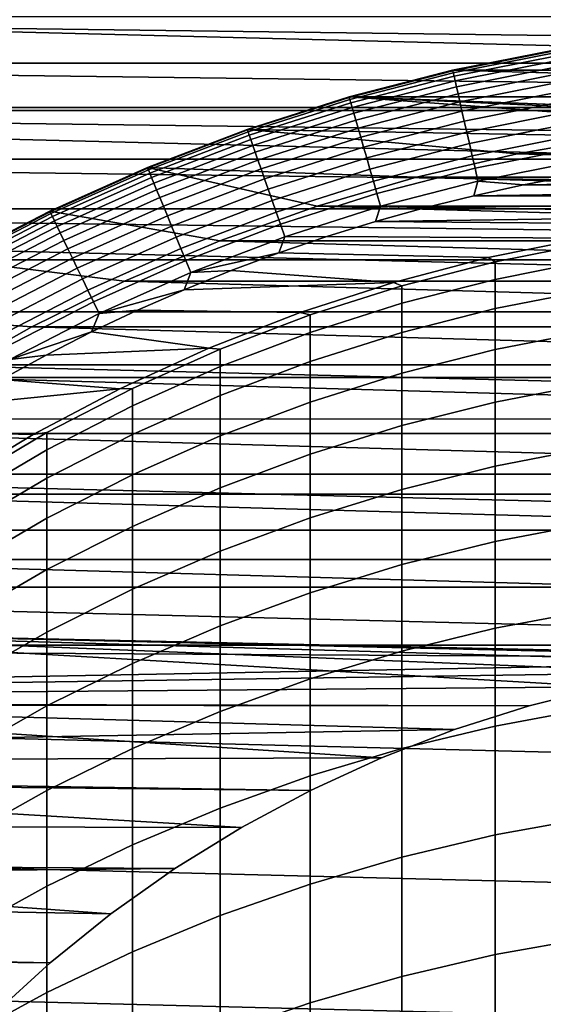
# Model space of a CAD drawing. Header units: metres. Extents: x -22 to 95, y -240 to 22.
# Tile 68 of 180: x -6.74 to -2.62, y 7.27 to 15.02. Entities that reach past the tile are written whole.
import ezdxf

# ---------------------------------------------------------------- set-up
doc = ezdxf.new("R2010")
doc.units = ezdxf.units.M
doc.layers.add('solid_10_151_013_XXX', color=7, linetype='CONTINUOUS')

msp = doc.modelspace()

# ---------------------------------------------------------------- linework, layer by layer
at = {"layer": 'solid_10_151_013_XXX'}
for points in [[(-16.692745, 14.330121), (-15.945707, 15.156978), (16.692745, 14.330121)], [(-15.945707, 15.156978), (15.945707, 15.156978), (16.692745, 14.330121)], [(14.308435, 14.680551, 135), (13.92575, 15.044049, 135), (-13.925947, 15.043866, 135)], [(14.308435, 14.680551, 135), (-13.925947, 15.043866, 135), (-14.308629, 14.680363, 135)], [(-3.337813, 14.623919, 136.199997), (-2.512593, 14.788065, 136.199997), (-2.512768, 14.788033, 135.199997), (-3.337786, 14.623925, 135.199997)], [(-3.336627, 14.618715, 136.303177), (-2.511699, 14.782804, 136.303177), (-2.512593, 14.788065, 136.199997), (-3.337813, 14.623919, 136.199997)], [(3.337786, 14.623925, 135.199997), (-3.337786, 14.623925, 135.199997), (-2.512768, 14.788033, 135.199997)], [(-3.333009, 14.602868, 136.406677), (-2.508976, 14.766778, 136.406677), (-2.511699, 14.782804, 136.303177), (-3.336627, 14.618715, 136.303177)], [(-3.327002, 14.576549, 136.507919), (-2.504455, 14.740164, 136.507919), (-2.508976, 14.766778, 136.406677), (-3.333009, 14.602868, 136.406677)], [(-3.318671, 14.540047, 136.605774), (-2.498183, 14.703252, 136.605774), (-2.504455, 14.740164, 136.507919), (-3.327002, 14.576549, 136.507919)], [(14.681778, 14.307177, 135), (-14.308629, 14.680363, 135), (-14.681967, 14.306983, 135)], [(14.681778, 14.307177, 135), (14.308435, 14.680551, 135), (-14.308629, 14.680363, 135)], [(-3.308107, 14.493762, 136.699188), (-2.490231, 14.656447, 136.699188), (-2.498183, 14.703252, 136.605774), (-3.318671, 14.540047, 136.605774)], [(-3.295426, 14.438204, 136.787109), (-2.480685, 14.600266, 136.787109), (-2.490231, 14.656447, 136.699188), (-3.308107, 14.493762, 136.699188)], [(-4.152532, 14.41376, 136.199997), (-3.337813, 14.623919, 136.199997), (-3.337786, 14.623925, 135.199997), (-4.152499, 14.413769, 135.199997)], [(-4.151055, 14.408631, 136.303177), (-3.336627, 14.618715, 136.303177), (-3.337813, 14.623919, 136.199997), (-4.152532, 14.41376, 136.199997)], [(4.152499, 14.413769, 135.199997), (-4.152499, 14.413769, 135.199997), (-3.337786, 14.623925, 135.199997)], [(-4.146555, 14.393012, 136.406677), (-3.333009, 14.602868, 136.406677), (-3.336627, 14.618715, 136.303177), (-4.151055, 14.408631, 136.303177)], [(-4.139082, 14.36707, 136.507919), (-3.327002, 14.576549, 136.507919), (-3.333009, 14.602868, 136.406677), (-4.146555, 14.393012, 136.406677)], [(4.152499, 14.413769, 135.199997), (-3.337786, 14.623925, 135.199997), (3.337786, 14.623925, 135.199997)], [(-3.280767, 14.373981, 136.868591), (-2.469651, 14.535322, 136.868591), (-2.480685, 14.600266, 136.787109), (-3.295426, 14.438204, 136.787109)], [(-4.128717, 14.331093, 136.605774), (-3.318671, 14.540047, 136.605774), (-3.327002, 14.576549, 136.507919), (-4.139082, 14.36707, 136.507919)], [(-4.115574, 14.285474, 136.699188), (-3.308107, 14.493762, 136.699188), (-3.318671, 14.540047, 136.605774), (-4.128717, 14.331093, 136.605774)], [(-3.264292, 14.3018, 136.942719), (-2.457249, 14.462331, 136.942719), (-2.469651, 14.535322, 136.868591), (-3.280767, 14.373981, 136.868591)], [(-4.099798, 14.230714, 136.787109), (-3.295426, 14.438204, 136.787109), (-3.308107, 14.493762, 136.699188), (-4.115574, 14.285474, 136.699188)], [(-4.081562, 14.167415, 136.868591), (-3.280767, 14.373981, 136.868591), (-3.295426, 14.438204, 136.787109), (-4.099798, 14.230714, 136.787109)], [(-3.246182, 14.222452, 137.008713), (-2.443616, 14.382092, 137.008713), (-2.457249, 14.462331, 136.942719), (-3.264292, 14.3018, 136.942719)], [(-4.954185, 14.15825, 136.199997), (-4.152532, 14.41376, 136.199997), (-4.152499, 14.413769, 135.199997), (-4.954398, 14.158171, 135.199997)], [(-2.027996, 14.104954, 135.199997), (-4.954398, 14.158171, 135.199997), (-4.152499, 14.413769, 135.199997), (-1.219336, 14.197737, 135.199997)], [(-4.952423, 14.153213, 136.303177), (-4.151055, 14.408631, 136.303177), (-4.152532, 14.41376, 136.199997), (-4.954185, 14.15825, 136.199997)], [(-4.947054, 14.13787, 136.406677), (-4.146555, 14.393012, 136.406677), (-4.151055, 14.408631, 136.303177), (-4.952423, 14.153213, 136.303177)], [(-4.938138, 14.112389, 136.507919), (-4.139082, 14.36707, 136.507919), (-4.146555, 14.393012, 136.406677), (-4.947054, 14.13787, 136.406677)], [(-4.925772, 14.077048, 136.605774), (-4.128717, 14.331093, 136.605774), (-4.139082, 14.36707, 136.507919), (-4.938138, 14.112389, 136.507919)], [(0.407098, 14.244184, 135.199997), (-4.152499, 14.413769, 135.199997), (4.152499, 14.413769, 135.199997), (4.954398, 14.158171, 135.199997)], [(-0.407098, 14.244184, 135.199997), (-1.219336, 14.197737, 135.199997), (-4.152499, 14.413769, 135.199997)], [(0.407098, 14.244184, 135.199997), (-0.407098, 14.244184, 135.199997), (-4.152499, 14.413769, 135.199997)], [(-4.061066, 14.096271, 136.942719), (-3.264292, 14.3018, 136.942719), (-3.280767, 14.373981, 136.868591), (-4.081562, 14.167415, 136.868591)], [(-3.226634, 14.136808, 137.065811), (-2.428901, 14.295487, 137.065811), (-2.443616, 14.382092, 137.008713), (-3.246182, 14.222452, 137.008713)], [(-16.692745, 14.330121), (17.396868, 13.466588), (18.056828, 12.567835), (-17.396868, 13.466588)], [(-16.692745, 14.330121), (16.692745, 14.330121), (17.396868, 13.466588)], [(15.045244, 13.924459, 135), (-14.681967, 14.306983, 135), (-15.045427, 13.924261, 135)], [(15.045244, 13.924459, 135), (14.681778, 14.307177, 135), (-14.681967, 14.306983, 135)], [(-4.910092, 14.032238, 136.699188), (-4.115574, 14.285474, 136.699188), (-4.128717, 14.331093, 136.605774), (-4.925772, 14.077048, 136.605774)], [(-4.891271, 13.978449, 136.787109), (-4.099798, 14.230714, 136.787109), (-4.115574, 14.285474, 136.699188), (-4.910092, 14.032238, 136.699188)], [(-4.038534, 14.018063, 137.008713), (-3.246182, 14.222452, 137.008713), (-3.264292, 14.3018, 136.942719), (-4.061066, 14.096271, 136.942719)], [(-3.205864, 14.04581, 137.113419), (-2.413266, 14.203467, 137.113419), (-2.428901, 14.295487, 137.065811), (-3.226634, 14.136808, 137.065811)], [(-4.869514, 13.916271, 136.868591), (-4.081562, 14.167415, 136.868591), (-4.099798, 14.230714, 136.787109), (-4.891271, 13.978449, 136.787109)], [(-4.014215, 13.93365, 137.065811), (-3.226634, 14.136808, 137.065811), (-3.246182, 14.222452, 137.008713), (-4.038534, 14.018063, 137.008713)], [(-3.1841, 13.950455, 137.150986), (-2.396883, 14.107041, 137.150986), (-2.413266, 14.203467, 137.113419), (-3.205864, 14.04581, 137.113419)], [(-5.740251, 13.858193, 136.199997), (-4.954185, 14.15825, 136.199997), (-4.954398, 14.158171, 135.199997), (-5.740169, 13.858231, 135.199997)], [(-5.738209, 13.853263, 136.303177), (-4.952423, 14.153213, 136.303177), (-4.954185, 14.15825, 136.199997), (-5.740251, 13.858193, 136.199997)], [(-3.622507, 13.781872, 135.199997), (-5.740169, 13.858231, 135.199997), (-4.954398, 14.158171, 135.199997), (-2.830108, 13.966135, 135.199997)], [(-5.731988, 13.838244, 136.406677), (-4.947054, 14.13787, 136.406677), (-4.952423, 14.153213, 136.303177), (-5.738209, 13.853263, 136.303177)], [(-5.721658, 13.813303, 136.507919), (-4.938138, 14.112389, 136.507919), (-4.947054, 14.13787, 136.406677), (-5.731988, 13.838244, 136.406677)], [(-2.027996, 14.104954, 135.199997), (-2.830108, 13.966135, 135.199997), (-4.954398, 14.158171, 135.199997)], [(-4.845061, 13.846389, 136.942719), (-4.061066, 14.096271, 136.942719), (-4.081562, 14.167415, 136.868591), (-4.869514, 13.916271, 136.868591)], [(-3.988376, 13.843959, 137.113419), (-3.205864, 14.04581, 137.113419), (-3.226634, 14.136808, 137.065811), (-4.014215, 13.93365, 137.065811)], [(-5.70733, 13.778712, 136.605774), (-4.925772, 14.077048, 136.605774), (-4.938138, 14.112389, 136.507919), (-5.721658, 13.813303, 136.507919)], [(-5.689162, 13.734852, 136.699188), (-4.910092, 14.032238, 136.699188), (-4.925772, 14.077048, 136.605774), (-5.70733, 13.778712, 136.605774)], [(-4.81818, 13.769567, 137.008713), (-4.038534, 14.018063, 137.008713), (-4.061066, 14.096271, 136.942719), (-4.845061, 13.846389, 136.942719)], [(-3.961299, 13.749973, 137.150986), (-3.1841, 13.950455, 137.150986), (-3.205864, 14.04581, 137.113419), (-3.988376, 13.843959, 137.113419)], [(-3.161581, 13.851789, 137.178131), (-2.379931, 14.007269, 137.178131), (-2.396883, 14.107041, 137.150986), (-3.1841, 13.950455, 137.150986)], [(-2.027996, 14.104954, 136), (-2.830108, 13.966135, 136), (-2.830108, 13.966135, 135.199997), (-2.027996, 14.104954, 135.199997)], [(-2.830108, 13.966135, 136), (-2.027996, 14.104954, 136), (2.830108, 13.966135, 136)], [(-5.667354, 13.682202, 136.787109), (-4.891271, 13.978449, 136.787109), (-4.910092, 14.032238, 136.699188), (-5.689162, 13.734852, 136.699188)], [(-5.642145, 13.621343, 136.868591), (-4.869514, 13.916271, 136.868591), (-4.891271, 13.978449, 136.787109), (-5.667354, 13.682202, 136.787109)], [(-4.789166, 13.68665, 137.065811), (-4.014215, 13.93365, 137.065811), (-4.038534, 14.018063, 137.008713), (-4.81818, 13.769567, 137.008713)], [(-2.830108, 13.966135, 136), (-3.622507, 13.781872, 136), (-3.622507, 13.781872, 135.199997), (-2.830108, 13.966135, 135.199997)], [(-3.622507, 13.781872, 136), (-2.830108, 13.966135, 136), (3.622507, 13.781872, 136)], [(-3.138553, 13.750898, 137.194519), (-2.362596, 13.905246, 137.194519), (-2.379931, 14.007269, 137.178131), (-3.161581, 13.851789, 137.178131)], [(-2.830108, 13.966135, 136), (2.830108, 13.966135, 136), (3.622507, 13.781872, 136)], [(15.398867, 13.532361, 135), (-15.045427, 13.924261, 135), (-15.399045, 13.532158, 135)], [(15.398867, 13.532361, 135), (15.045244, 13.924459, 135), (-15.045427, 13.924261, 135)], [(-5.613812, 13.55294, 136.942719), (-4.845061, 13.846389, 136.942719), (-4.869514, 13.916271, 136.868591), (-5.642145, 13.621343, 136.868591)], [(-4.758338, 13.59855, 137.113419), (-3.988376, 13.843959, 137.113419), (-4.014215, 13.93365, 137.065811), (-4.789166, 13.68665, 137.065811)], [(-3.933283, 13.652727, 137.178131), (-3.161581, 13.851789, 137.178131), (-3.1841, 13.950455, 137.150986), (-3.961299, 13.749973, 137.150986)], [(-2.362596, 13.905246, 137.194519), (-3.138553, 13.750898, 137.194519), (-2.781391, 13.720927, 137.199997), (-2.388221, 13.794792, 137.199997)], [(-6.508255, 13.514534, 136.199997), (-5.740251, 13.858193, 136.199997), (-5.740169, 13.858231, 135.199997), (-6.50832, 13.514494, 135.199997)], [(-5.169993, 13.27907, 135.199997), (-6.50832, 13.514494, 135.199997), (-5.740169, 13.858231, 135.199997), (-4.403647, 13.552499, 135.199997)], [(-6.50594, 13.509725, 136.303177), (-5.738209, 13.853263, 136.303177), (-5.740251, 13.858193, 136.199997), (-6.508255, 13.514534, 136.199997)], [(-6.498888, 13.495079, 136.406677), (-5.731988, 13.838244, 136.406677), (-5.738209, 13.853263, 136.303177), (-6.50594, 13.509725, 136.303177)], [(-6.487175, 13.470757, 136.507919), (-5.721658, 13.813303, 136.507919), (-5.731988, 13.838244, 136.406677), (-6.498888, 13.495079, 136.406677)], [(-6.47093, 13.437023, 136.605774), (-5.70733, 13.778712, 136.605774), (-5.721658, 13.813303, 136.507919), (-6.487175, 13.470757, 136.507919)], [(-3.622507, 13.781872, 135.199997), (-4.403647, 13.552499, 135.199997), (-5.740169, 13.858231, 135.199997)], [(-5.582666, 13.477748, 137.008713), (-4.81818, 13.769567, 137.008713), (-4.845061, 13.846389, 136.942719), (-5.613812, 13.55294, 136.942719)], [(-4.726035, 13.50623, 137.150986), (-3.961299, 13.749973, 137.150986), (-3.988376, 13.843959, 137.113419), (-4.758338, 13.59855, 137.113419)], [(-3.904634, 13.553286, 137.194519), (-3.138553, 13.750898, 137.194519), (-3.161581, 13.851789, 137.178131), (-3.933283, 13.652727, 137.178131)], [(-6.450331, 13.39425, 136.699188), (-5.689162, 13.734852, 136.699188), (-5.70733, 13.778712, 136.605774), (-6.47093, 13.437023, 136.605774)], [(-6.425605, 13.342907, 136.787109), (-5.667354, 13.682202, 136.787109), (-5.689162, 13.734852, 136.699188), (-6.450331, 13.39425, 136.699188)], [(-5.549048, 13.396588, 137.065811), (-4.789166, 13.68665, 137.065811), (-4.81818, 13.769567, 137.008713), (-5.582666, 13.477748, 137.008713)], [(-4.69261, 13.410707, 137.178131), (-3.933283, 13.652727, 137.178131), (-3.961299, 13.749973, 137.150986), (-4.726035, 13.50623, 137.150986)], [(-3.622507, 13.781872, 136), (-4.403647, 13.552499, 136), (-4.403647, 13.552499, 135.199997), (-3.622507, 13.781872, 135.199997)], [(-4.403647, 13.552499, 136), (-3.622507, 13.781872, 136), (4.403647, 13.552499, 136)], [(-3.138553, 13.750898, 137.194519), (-3.904634, 13.553286, 137.194519), (-3.560475, 13.539682, 137.199997), (-3.172154, 13.635884, 137.199997)], [(-3.622507, 13.781872, 136), (3.622507, 13.781872, 136), (4.403647, 13.552499, 136)], [(-3.138553, 13.750898, 137.194519), (-3.172154, 13.635884, 137.199997), (-2.781391, 13.720927, 137.199997)], [(2.388215, 13.794793, 137.199997), (-2.388221, 13.794792, 137.199997), (-2.781391, 13.720927, 137.199997)], [(2.781386, 13.720928, 137.199997), (2.388215, 13.794793, 137.199997), (-2.781391, 13.720927, 137.199997)], [(-6.397024, 13.283556, 136.868591), (-5.642145, 13.621343, 136.868591), (-5.667354, 13.682202, 136.787109), (-6.425605, 13.342907, 136.787109)], [(-5.513329, 13.310354, 137.113419), (-4.758338, 13.59855, 137.113419), (-4.789166, 13.68665, 137.065811), (-5.549048, 13.396588, 137.065811)], [(-4.658431, 13.313029, 137.194519), (-3.904634, 13.553286, 137.194519), (-3.933283, 13.652727, 137.178131), (-4.69261, 13.410707, 137.178131)], [(2.781386, 13.720928, 137.199997), (-2.781391, 13.720927, 137.199997), (-3.172154, 13.635884, 137.199997)], [(3.172149, 13.635885, 137.199997), (2.781386, 13.720928, 137.199997), (-3.172154, 13.635884, 137.199997)], [(-6.3649, 13.21685, 136.942719), (-5.613812, 13.55294, 136.942719), (-5.642145, 13.621343, 136.868591), (-6.397024, 13.283556, 136.868591)], [(-5.4759, 13.219992, 137.150986), (-4.726035, 13.50623, 137.150986), (-4.758338, 13.59855, 137.113419), (-5.513329, 13.310354, 137.113419)], [(3.172149, 13.635885, 137.199997), (-3.172154, 13.635884, 137.199997), (-3.560475, 13.539682, 137.199997)], [(0, 13.5, 137.199997), (3.560469, 13.539683, 137.199997), (3.172149, 13.635885, 137.199997), (-3.560475, 13.539682, 137.199997)], [(15.742154, 13.131433, 135), (-15.399045, 13.532158, 135), (-15.742327, 13.131226, 135)], [(15.742154, 13.131433, 135), (15.398867, 13.532361, 135), (-15.399045, 13.532158, 135)], [(-7.255782, 13.128352, 136.199997), (-6.508255, 13.514534, 136.199997), (-6.50832, 13.514494, 135.199997), (-7.25586, 13.128307, 135.199997)], [(-5.91964, 12.962264, 135.199997), (-7.25586, 13.128307, 135.199997), (-6.50832, 13.514494, 135.199997), (-5.169993, 13.27907, 135.199997)], [(-7.253202, 13.12368, 136.303177), (-6.50594, 13.509725, 136.303177), (-6.508255, 13.514534, 136.199997), (-7.255782, 13.128352, 136.199997)], [(-7.245339, 13.109453, 136.406677), (-6.498888, 13.495079, 136.406677), (-6.50594, 13.509725, 136.303177), (-7.253202, 13.12368, 136.303177)], [(-7.23228, 13.085826, 136.507919), (-6.487175, 13.470757, 136.507919), (-6.498888, 13.495079, 136.406677), (-7.245339, 13.109453, 136.406677)], [(-6.329587, 13.143522, 137.008713), (-5.582666, 13.477748, 137.008713), (-5.613812, 13.55294, 136.942719), (-6.3649, 13.21685, 136.942719)], [(-5.437171, 13.126493, 137.178131), (-4.69261, 13.410707, 137.178131), (-4.726035, 13.50623, 137.150986), (-5.4759, 13.219992, 137.150986)], [(-4.403647, 13.552499, 136), (-5.169993, 13.27907, 136), (-5.169993, 13.27907, 135.199997), (-4.403647, 13.552499, 135.199997)], [(-5.169993, 13.27907, 136), (-4.403647, 13.552499, 136), (5.169993, 13.27907, 136)], [(-3.904634, 13.553286, 137.194519), (-4.658431, 13.313029, 137.194519), (-4.327934, 13.314239, 137.199997), (-3.945734, 13.432465, 137.199997)], [(-4.403647, 13.552499, 136), (4.403647, 13.552499, 136), (5.169993, 13.27907, 136)], [(-3.904634, 13.553286, 137.194519), (-3.945734, 13.432465, 137.199997), (-3.560475, 13.539682, 137.199997)], [(-0.770674, 13.477983, 137.199997), (0, 13.5, 137.199997), (-3.560475, 13.539682, 137.199997), (-3.945734, 13.432465, 137.199997)], [(-17.396868, 13.466588), (18.056828, 12.567835), (18.670359, 11.636906), (-18.056828, 12.567835)], [(-7.21417, 13.053057, 136.605774), (-6.47093, 13.437023, 136.605774), (-6.487175, 13.470757, 136.507919), (-7.23228, 13.085826, 136.507919)], [(-7.191205, 13.011506, 136.699188), (-6.450331, 13.39425, 136.699188), (-6.47093, 13.437023, 136.605774), (-7.21417, 13.053057, 136.605774)], [(-6.291471, 13.064375, 137.065811), (-5.549048, 13.396588, 137.065811), (-5.582666, 13.477748, 137.008713), (-6.329587, 13.143522, 137.008713)], [(-2.302048, 13.302276, 137.199997), (-1.538864, 13.412004, 137.199997), (-3.945734, 13.432465, 137.199997), (-4.327934, 13.314239, 137.199997)], [(-1.538864, 13.412004, 137.199997), (-0.770674, 13.477983, 137.199997), (-3.945734, 13.432465, 137.199997)], [(-7.163639, 12.961629, 136.787109), (-6.425605, 13.342907, 136.787109), (-6.450331, 13.39425, 136.699188), (-7.191205, 13.011506, 136.699188)], [(-7.131775, 12.903975, 136.868591), (-6.397024, 13.283556, 136.868591), (-6.425605, 13.342907, 136.787109), (-7.163639, 12.961629, 136.787109)], [(-6.250973, 12.98028, 137.113419), (-5.513329, 13.310354, 137.113419), (-5.549048, 13.396588, 137.065811), (-6.291471, 13.064375, 137.065811)], [(-5.397569, 13.030885, 137.194519), (-4.658431, 13.313029, 137.194519), (-4.69261, 13.410707, 137.178131), (-5.437171, 13.126493, 137.178131)], [(-7.095961, 12.839175, 136.942719), (-6.3649, 13.21685, 136.942719), (-6.397024, 13.283556, 136.868591), (-7.131775, 12.903975, 136.868591)], [(-6.208536, 12.892159, 137.150986), (-5.4759, 13.219992, 137.150986), (-5.513329, 13.310354, 137.113419), (-6.250973, 12.98028, 137.113419)], [(-5.169993, 13.27907, 136), (-5.91964, 12.962264, 136), (-5.91964, 12.962264, 135.199997), (-5.169993, 13.27907, 135.199997)], [(-5.91964, 12.962264, 136), (-5.169993, 13.27907, 136), (5.91964, 12.962264, 136)], [(-5.397569, 13.030885, 137.194519), (-4.706435, 13.185196, 137.199997), (-4.658431, 13.313029, 137.194519)], [(-5.169993, 13.27907, 136), (5.169993, 13.27907, 136), (5.91964, 12.962264, 136)], [(-3.057724, 13.149156, 137.199997), (-2.302048, 13.302276, 137.199997), (-4.327934, 13.314239, 137.199997), (-4.706435, 13.185196, 137.199997)], [(-4.658431, 13.313029, 137.194519), (-4.706435, 13.185196, 137.199997), (-4.327934, 13.314239, 137.199997)], [(-3.057706, 13.149161, 242.199997), (-2.30205, 13.302277, 242.199997), (-2.302048, 13.302276, 137.199997), (-3.057724, 13.149156, 137.199997)], [(-2.261334, 13.263015, 244.521805), (-2.30205, 13.302277, 242.199997), (-3.057706, 13.149161, 242.199997), (-3.004033, 13.1154, 244.515915)], [(-3.004033, 12.976908, 246.830475), (-2.261334, 13.124171, 246.842239), (-2.261334, 13.263015, 244.521805), (-3.004033, 13.1154, 244.515915)], [(-7.056592, 12.767942, 137.008713), (-6.329587, 13.143522, 137.008713), (-6.3649, 13.21685, 136.942719), (-7.095961, 12.839175, 136.942719)], [(-6.164626, 12.800979, 137.178131), (-5.437171, 13.126493, 137.178131), (-5.4759, 13.219992, 137.150986), (-6.208536, 12.892159, 137.150986)], [(-5.397569, 13.030885, 137.194519), (-5.081264, 13.045333, 137.199997), (-4.706435, 13.185196, 137.199997)], [(-3.803413, 12.953148, 137.199997), (-3.057724, 13.149156, 137.199997), (-4.706435, 13.185196, 137.199997), (-5.081264, 13.045333, 137.199997)], [(15.742154, 13.131433, 135), (-15.742327, 13.131226, 135), (-16.075281, 12.721446, 135), (16.075113, 12.721658, 135)], [(-6.650169, 12.603078, 135.199997), (-7.980422, 12.700899, 135.199997), (-7.25586, 13.128307, 135.199997), (-5.91964, 12.962264, 135.199997)], [(-7.014099, 12.691057, 137.065811), (-6.291471, 13.064375, 137.065811), (-6.329587, 13.143522, 137.008713), (-7.056592, 12.767942, 137.008713)], [(-6.119726, 12.707741, 137.194519), (-5.397569, 13.030885, 137.194519), (-5.437171, 13.126493, 137.178131), (-6.164626, 12.800979, 137.178131)], [(-3.80339, 12.953156, 242.199997), (-3.057706, 13.149161, 242.199997), (-3.057724, 13.149156, 137.199997), (-3.803413, 12.953148, 137.199997)], [(-3.004033, 13.1154, 244.515915), (-3.057706, 13.149161, 242.199997), (-3.80339, 12.953156, 242.199997), (-3.737279, 12.926407, 244.508392)], [(-3.737279, 12.788365, 246.815414), (-3.004033, 12.976908, 246.830475), (-3.004033, 13.1154, 244.515915), (-3.737279, 12.926407, 244.508392)], [(-3.004033, 12.746271, 249.13768), (-2.261334, 12.892949, 249.155304), (-2.261334, 13.124171, 246.842239), (-3.004033, 12.976908, 246.830475)], [(-6.968949, 12.609365, 137.113419), (-6.250973, 12.98028, 137.113419), (-6.291471, 13.064375, 137.065811), (-7.014099, 12.691057, 137.065811)], [(-6.119726, 12.707741, 137.194519), (-5.451775, 12.894886, 137.199997), (-5.397569, 13.030885, 137.194519)], [(-3.803413, 12.953148, 137.199997), (-5.081264, 13.045333, 137.199997), (-5.451775, 12.894886, 137.199997)], [(-5.397569, 13.030885, 137.194519), (-5.451775, 12.894886, 137.199997), (-5.081264, 13.045333, 137.199997)], [(-6.921638, 12.523761, 137.150986), (-6.208536, 12.892159, 137.150986), (-6.250973, 12.98028, 137.113419), (-6.968949, 12.609365, 137.113419)], [(-5.91964, 12.962264, 136), (-6.650169, 12.603078, 136), (-6.650169, 12.603078, 135.199997), (-5.91964, 12.962264, 135.199997)], [(-6.650169, 12.603078, 136), (-5.91964, 12.962264, 136), (6.650169, 12.603078, 136)], [(-5.91964, 12.962264, 136), (5.91964, 12.962264, 136), (6.650169, 12.603078, 136)], [(-4.536671, 12.714897, 137.199997), (-3.803413, 12.953148, 137.199997), (-5.451775, 12.894886, 137.199997), (-5.818004, 12.733843, 137.199997)], [(-4.536667, 12.714899, 242.199997), (-3.80339, 12.953156, 242.199997), (-3.803413, 12.953148, 137.199997), (-4.536671, 12.714897, 137.199997)], [(-3.737279, 12.926407, 244.508392), (-3.80339, 12.953156, 242.199997), (-4.536667, 12.714899, 242.199997), (-4.458767, 12.69663, 244.499237)], [(-3.737279, 12.558479, 249.115112), (-3.004033, 12.746271, 249.13768), (-3.004033, 12.976908, 246.830475), (-3.737279, 12.788365, 246.815414)], [(-6.872685, 12.435186, 137.178131), (-6.164626, 12.800979, 137.178131), (-6.208536, 12.892159, 137.150986), (-6.921638, 12.523761, 137.150986)], [(-6.119726, 12.707741, 137.194519), (-5.818004, 12.733843, 137.199997), (-5.451775, 12.894886, 137.199997)], [(-4.458767, 12.559136, 246.797104), (-3.737279, 12.788365, 246.815414), (-3.737279, 12.926407, 244.508392), (-4.458767, 12.69663, 244.499237)], [(-3.004033, 12.423857, 251.433853), (-2.261334, 12.569715, 251.457306), (-2.261334, 12.892949, 249.155304), (-3.004033, 12.746271, 249.13768)], [(-6.822627, 12.344614, 137.194519), (-6.119726, 12.707741, 137.194519), (-6.164626, 12.800979, 137.178131), (-6.872685, 12.435186, 137.178131)], [(16.075113, 12.721658, 135), (-16.075281, 12.721446, 135), (-16.397478, 12.30336, 135), (16.397316, 12.303576, 135)], [(-5.255125, 12.435178, 137.199997), (-4.536671, 12.714897, 137.199997), (-5.818004, 12.733843, 137.199997), (-6.179321, 12.562482, 137.199997)], [(-6.119726, 12.707741, 137.194519), (-6.179321, 12.562482, 137.199997), (-5.818004, 12.733843, 137.199997)], [(-4.458767, 12.330162, 249.087677), (-3.737279, 12.558479, 249.115112), (-3.737279, 12.788365, 246.815414), (-4.458767, 12.559136, 246.797104)], [(-3.737279, 12.237112, 251.403824), (-3.004033, 12.423857, 251.433853), (-3.004033, 12.746271, 249.13768), (-3.737279, 12.558479, 249.115112)], [(-7.358618, 12.203005, 135.199997), (-8.680174, 12.233327, 135.199997), (-7.980422, 12.700899, 135.199997), (-6.650169, 12.603078, 135.199997)], [(-6.822627, 12.344614, 137.194519), (-6.179321, 12.562482, 137.199997), (-6.119726, 12.707741, 137.194519)], [(-5.255147, 12.435169, 242.199997), (-4.536667, 12.714899, 242.199997), (-4.536671, 12.714897, 137.199997), (-5.255125, 12.435178, 137.199997)], [(-4.458767, 12.69663, 244.499237), (-4.536667, 12.714899, 242.199997), (-5.255147, 12.435169, 242.199997), (-5.166226, 12.426793, 244.48848)], [(-5.166226, 12.289943, 246.775604), (-4.458767, 12.559136, 246.797104), (-4.458767, 12.69663, 244.499237), (-5.166226, 12.426793, 244.48848)], [(-18.056828, 12.567835), (18.670359, 11.636906), (19.235554, 10.676782), (-18.670359, 11.636906)], [(-6.650169, 12.603078, 136), (-7.358618, 12.203005, 136), (-7.358618, 12.203005, 135.199997), (-6.650169, 12.603078, 135.199997)], [(-7.358618, 12.203005, 136), (-6.650169, 12.603078, 136), (7.358618, 12.203005, 136)], [(-6.822627, 12.344614, 137.194519), (-6.535751, 12.380786, 137.199997), (-6.179321, 12.562482, 137.199997)], [(-6.650169, 12.603078, 136), (6.650169, 12.603078, 136), (7.358618, 12.203005, 136)], [(-5.255125, 12.435178, 137.199997), (-6.179321, 12.562482, 137.199997), (-6.535751, 12.380786, 137.199997)], [(-3.004033, 12.010176, 253.715347), (-2.261334, 12.154983, 253.744583), (-2.261334, 12.569715, 251.457306), (-3.004033, 12.423857, 251.433853)], [(-5.166226, 12.062038, 249.055466), (-4.458767, 12.330162, 249.087677), (-4.458767, 12.559136, 246.797104), (-5.166226, 12.289943, 246.775604)], [(-4.458767, 12.01007, 251.36731), (-3.737279, 12.237112, 251.403824), (-3.737279, 12.558479, 249.115112), (-4.458767, 12.330162, 249.087677)], [(-5.956465, 12.114887, 137.199997), (-5.255125, 12.435178, 137.199997), (-6.535751, 12.380786, 137.199997), (-6.886695, 12.189069, 137.199997)], [(-5.956485, 12.114879, 242.199997), (-5.255147, 12.435169, 242.199997), (-5.255125, 12.435178, 137.199997), (-5.956465, 12.114887, 137.199997)], [(-5.166226, 12.426793, 244.48848), (-5.255147, 12.435169, 242.199997), (-5.956485, 12.114879, 242.199997), (-5.85743, 12.117744, 244.476166)], [(-5.85743, 11.98163, 246.750992), (-5.166226, 12.289943, 246.775604), (-5.166226, 12.426793, 244.48848), (-5.85743, 12.117744, 244.476166)], [(-3.737279, 11.824777, 253.677887), (-3.004033, 12.010176, 253.715347), (-3.004033, 12.423857, 251.433853), (-3.737279, 12.237112, 251.403824)], [(-6.822627, 12.344614, 137.194519), (-6.886695, 12.189069, 137.199997), (-6.535751, 12.380786, 137.199997)], [(-5.166226, 11.743443, 251.324432), (-4.458767, 12.01007, 251.36731), (-4.458767, 12.330162, 249.087677), (-5.166226, 12.062038, 249.055466)], [(16.397316, 12.303576, 135), (-16.397478, 12.30336, 135), (-16.708883, 11.876998, 135), (16.708727, 11.877218, 135)], [(-5.85743, 11.754953, 249.01857), (-5.166226, 12.062038, 249.055466), (-5.166226, 12.289943, 246.775604), (-5.85743, 11.98163, 246.750992)], [(-8.043358, 11.762934, 136), (-7.358618, 12.203005, 136), (8.043358, 11.762934, 136)], [(-7.358618, 12.203005, 136), (7.358618, 12.203005, 136), (8.043358, 11.762934, 136)], [(-5.956465, 12.114887, 137.199997), (-6.886695, 12.189069, 137.199997), (-7.232159, 11.987318, 137.199997)], [(-4.458767, 11.59937, 253.63237), (-3.737279, 11.824777, 253.677887), (-3.737279, 12.237112, 251.403824), (-4.458767, 12.01007, 251.36731)], [(-6.638391, 11.755073, 137.199997), (-5.956465, 12.114887, 137.199997), (-7.232159, 11.987318, 137.199997), (-7.571589, 11.775867, 137.199997)], [(-5.85743, 12.117744, 244.476166), (-5.956485, 12.114879, 242.199997), (-6.638394, 11.755072, 242.199997), (-6.530205, 11.770457, 244.462326)], [(-6.638394, 11.755072, 242.199997), (-5.956485, 12.114879, 242.199997), (-5.956465, 12.114887, 137.199997), (-6.638391, 11.755073, 137.199997)], [(-6.530205, 11.63517, 246.723312), (-5.85743, 11.98163, 246.750992), (-5.85743, 12.117744, 244.476166), (-6.530205, 11.770457, 244.462326)], [(-3.004033, 11.505886, 255.978531), (-2.261334, 11.649413, 256.013519), (-2.261334, 12.154983, 253.744583), (-3.004033, 12.010176, 253.715347)], [(-5.85743, 11.438073, 251.27533), (-5.166226, 11.743443, 251.324432), (-5.166226, 12.062038, 249.055466), (-5.85743, 11.754953, 249.01857)], [(-6.530205, 11.409871, 248.977112), (-5.85743, 11.754953, 249.01857), (-5.85743, 11.98163, 246.750992), (-6.530205, 11.63517, 246.723312)], [(-5.166226, 11.334664, 253.578903), (-4.458767, 11.59937, 253.63237), (-4.458767, 12.01007, 251.36731), (-5.166226, 11.743443, 251.324432)], [(-3.737279, 11.322127, 255.933731), (-3.004033, 11.505886, 255.978531), (-3.004033, 12.010176, 253.715347), (-3.737279, 11.824777, 253.677887)], [(16.708727, 11.877218, 135), (-16.708883, 11.876998, 135), (-17.009142, 11.442861, 135), (17.008991, 11.443085, 135)], [(-4.458767, 11.098715, 255.879242), (-3.737279, 11.322127, 255.933731), (-3.737279, 11.824777, 253.677887), (-4.458767, 11.59937, 253.63237)], [(-8.701759, 11.284587, 136), (-8.043358, 11.762934, 136), (8.701759, 11.284587, 136)], [(-8.043358, 11.762934, 136), (8.043358, 11.762934, 136), (8.701759, 11.284587, 136)], [(-7.298664, 11.356913, 137.199997), (-6.638391, 11.755073, 137.199997), (-7.571589, 11.775867, 137.199997), (-7.904957, 11.55472, 137.199997)], [(-7.298651, 11.356923, 242.199997), (-6.638394, 11.755072, 242.199997), (-6.638391, 11.755073, 137.199997), (-7.298664, 11.356913, 137.199997)], [(-6.530205, 11.770457, 244.462326), (-6.638394, 11.755072, 242.199997), (-7.298651, 11.356923, 242.199997), (-7.182433, 11.386023, 244.447006)], [(-7.182433, 11.251652, 246.692688), (-6.530205, 11.63517, 246.723312), (-6.530205, 11.770457, 244.462326), (-7.182433, 11.386023, 244.447006)], [(-6.530205, 11.094917, 251.220154), (-5.85743, 11.438073, 251.27533), (-5.85743, 11.754953, 249.01857), (-6.530205, 11.409871, 248.977112)], [(-5.85743, 11.031493, 253.517654), (-5.166226, 11.334664, 253.578903), (-5.166226, 11.743443, 251.324432), (-5.85743, 11.438073, 251.27533)], [(-18.670359, 11.636906), (19.235554, 10.676782), (19.751564, 9.68892), (-19.235554, 10.676782)], [(-7.182433, 11.027879, 248.931229), (-6.530205, 11.409871, 248.977112), (-6.530205, 11.63517, 246.723312), (-7.182433, 11.251652, 246.692688)], [(-3.004033, 10.91179, 258.219818), (-2.261334, 11.053807, 258.260529), (-2.261334, 11.649413, 256.013519), (-3.004033, 11.505886, 255.978531)], [(-5.166226, 10.83635, 255.815277), (-4.458767, 11.098715, 255.879242), (-4.458767, 11.59937, 253.63237), (-5.166226, 11.334664, 253.578903)], [(-3.737279, 10.729963, 258.167725), (-3.004033, 10.91179, 258.219818), (-3.004033, 11.505886, 255.978531), (-3.737279, 11.322127, 255.933731)], [(17.008991, 11.443085, 135), (-17.009142, 11.442861, 135), (-17.29817, 11.001054, 135), (17.298023, 11.001282, 135)], [(-7.182433, 10.715057, 251.159073), (-6.530205, 11.094917, 251.220154), (-6.530205, 11.409871, 248.977112), (-7.182433, 11.027879, 248.931229)], [(-6.530205, 10.69081, 253.448853), (-5.85743, 11.031493, 253.517654), (-5.85743, 11.438073, 251.27533), (-6.530205, 11.094917, 251.220154)], [(-5.85743, 10.535861, 255.742004), (-5.166226, 10.83635, 255.815277), (-5.166226, 11.334664, 253.578903), (-5.85743, 11.031493, 253.517654)], [(-4.458767, 10.5089, 258.104401), (-3.737279, 10.729963, 258.167725), (-3.737279, 11.322127, 255.933731), (-4.458767, 11.098715, 255.879242)], [(-9.331698, 10.769484, 136), (-8.701759, 11.284587, 136), (9.331698, 10.769484, 136)], [(-8.701759, 11.284587, 136), (8.701759, 11.284587, 136), (9.331698, 10.769484, 136)], [(-7.182433, 10.313687, 253.372665), (-6.530205, 10.69081, 253.448853), (-6.530205, 11.094917, 251.220154), (-7.182433, 10.715057, 251.159073)], [(-5.166226, 10.249294, 258.029999), (-4.458767, 10.5089, 258.104401), (-4.458767, 11.098715, 255.879242), (-5.166226, 10.83635, 255.815277)], [(-6.530205, 10.198192, 255.659668), (-5.85743, 10.535861, 255.742004), (-5.85743, 11.031493, 253.517654), (-6.530205, 10.69081, 253.448853)], [(-3.004033, 10.228831, 260.435669), (-2.261334, 10.369114, 260.481995), (-2.261334, 11.053807, 258.260529), (-3.004033, 10.91179, 258.219818)], [(17.298023, 11.001282, 135), (-17.29817, 11.001054, 135), (-17.575699, 10.552005, 135), (17.575558, 10.552238, 135)], [(-3.737279, 10.049225, 260.376373), (-3.004033, 10.228831, 260.435669), (-3.004033, 10.91179, 258.219818), (-3.737279, 10.729963, 258.167725)], [(-5.85743, 9.951963, 257.944824), (-5.166226, 10.249294, 258.029999), (-5.166226, 10.83635, 255.815277), (-5.85743, 10.535861, 255.742004)], [(-9.331698, 10.769484, 136), (9.931424, 10.219055, 136), (0.308113, 9.995252, 136), (-9.931424, 10.219055, 136)], [(-9.331698, 10.769484, 136), (9.331698, 10.769484, 136), (9.931424, 10.219055, 136)], [(-4.458767, 9.830862, 260.30426), (-3.737279, 10.049225, 260.376373), (-3.737279, 10.729963, 258.167725), (-4.458767, 10.5089, 258.104401)], [(-19.235554, 10.676782), (19.751564, 9.68892), (20.217182, 8.675555), (-19.751564, 9.68892)], [(-7.182433, 9.824404, 255.568512), (-6.530205, 10.198192, 255.659668), (-6.530205, 10.69081, 253.448853), (-7.182433, 10.313687, 253.372665)], [(17.575558, 10.552238, 135), (-17.575699, 10.552005, 135), (-17.841579, 10.095932, 135), (17.841446, 10.096171, 135)], [(-6.530205, 9.617845, 257.849091), (-5.85743, 9.951963, 257.944824), (-5.85743, 10.535861, 255.742004), (-6.530205, 10.198192, 255.659668)], [(-5.166226, 9.574428, 260.219604), (-4.458767, 9.830862, 260.30426), (-4.458767, 10.5089, 258.104401), (-5.166226, 10.249294, 258.029999)], [(-3.004033, 9.458095, 262.622528), (-2.261334, 9.59642, 262.674377), (-2.261334, 10.369114, 260.481995), (-3.004033, 10.228831, 260.435669)], [(-5.85743, 9.280729, 260.12262), (-5.166226, 9.574428, 260.219604), (-5.166226, 10.249294, 258.029999), (-5.85743, 9.951963, 257.944824)], [(-9.931424, 10.219055, 136), (-2.139528, 9.768437, 136), (-2.736527, 9.618288, 136), (-10.498561, 9.635496, 136)], [(-9.931424, 10.219055, 136), (0.308113, 9.995252, 136), (-0.308113, 9.995252, 136)], [(-9.931424, 10.219055, 136), (-0.308113, 9.995252, 136), (-0.922595, 9.957351, 136)], [(-9.931424, 10.219055, 136), (-0.922595, 9.957351, 136), (-1.533905, 9.881657, 136)], [(-9.931424, 10.219055, 136), (-1.533905, 9.881657, 136), (-2.139528, 9.768437, 136)], [(-7.182433, 9.247987, 257.743103), (-6.530205, 9.617845, 257.849091), (-6.530205, 10.198192, 255.659668), (-7.182433, 9.824404, 255.568512)], [(-3.737279, 9.280995, 262.556091), (-3.004033, 9.458095, 262.622528), (-3.004033, 10.228831, 260.435669), (-3.737279, 10.049225, 260.376373)], [(-0.922705, 9.957339, 135), (-0.307959, 9.995257, 135), (-17.841579, 10.095932, 135), (-18.095642, 9.633159, 135)], [(-0.307959, 9.995257, 135), (17.841446, 10.096171, 135), (-17.841579, 10.095932, 135)], [(-4.458767, 9.06568, 262.475342), (-3.737279, 9.280995, 262.556091), (-3.737279, 10.049225, 260.376373), (-4.458767, 9.830862, 260.30426)], [(-1.533947, 9.881649, 135), (-0.922705, 9.957339, 135), (-18.095642, 9.633159, 135)], [(-6.530205, 8.95069, 260.013641), (-5.85743, 9.280729, 260.12262), (-5.85743, 9.951963, 257.944824), (-6.530205, 9.617845, 257.849091)], [(-2.139368, 9.768475, 135), (-1.533947, 9.881649, 135), (-18.095642, 9.633159, 135)], [(-5.166226, 8.812823, 262.380524), (-4.458767, 9.06568, 262.475342), (-4.458767, 9.830862, 260.30426), (-5.166226, 9.574428, 260.219604)], [(-2.736669, 9.618244, 135), (-2.139368, 9.768475, 135), (-18.095642, 9.633159, 135)], [(-2.736527, 9.618288, 136), (-2.139528, 9.768437, 136), (-2.139368, 9.768475, 135), (-2.736669, 9.618244, 135)], [(-19.751564, 9.68892), (20.217182, 8.675555), (20.630594, 7.640606), (-20.217182, 8.675555)], [(-3.323587, 9.431529, 135), (-2.736669, 9.618244, 135), (-18.095642, 9.633159, 135), (-18.337671, 9.164041, 135)], [(-10.498561, 9.635496, 136), (-3.897902, 9.209037, 136), (-4.457331, 8.951658, 136), (-11.031456, 9.020486, 136)], [(-10.498561, 9.635496, 136), (-2.736527, 9.618288, 136), (-3.323653, 9.431501, 136)], [(-10.498561, 9.635496, 136), (-3.323653, 9.431501, 136), (-3.897902, 9.209037, 136)], [(-7.182433, 8.585351, 259.893005), (-6.530205, 8.95069, 260.013641), (-6.530205, 9.617845, 257.849091), (-7.182433, 9.247987, 257.743103)], [(-3.323653, 9.431501, 136), (-2.736527, 9.618288, 136), (-2.736669, 9.618244, 135), (-3.323587, 9.431529, 135)], [(-5.85743, 8.523224, 262.271912), (-5.166226, 8.812823, 262.380524), (-5.166226, 9.574428, 260.219604), (-5.85743, 9.280729, 260.12262)], [(-3.004033, 8.600806, 264.776917), (-2.261334, 8.736954, 264.834259), (-2.261334, 9.59642, 262.674377), (-3.004033, 9.458095, 262.622528)], [(-3.897896, 9.209037, 135), (-3.323587, 9.431529, 135), (-18.337671, 9.164041, 135)], [(-3.897902, 9.209037, 136), (-3.323653, 9.431501, 136), (-3.323587, 9.431529, 135), (-3.897896, 9.209037, 135)], [(-3.737279, 8.426495, 264.703491), (-3.004033, 8.600806, 264.776917), (-3.004033, 9.458095, 262.622528), (-3.737279, 9.280995, 262.556091)], [(-6.530205, 8.197791, 262.149872), (-5.85743, 8.523224, 262.271912), (-5.85743, 9.280729, 260.12262), (-6.530205, 8.95069, 260.013641)], [(-4.458767, 8.214568, 264.614227), (-3.737279, 8.426495, 264.703491), (-3.737279, 9.280995, 262.556091), (-4.458767, 9.06568, 262.475342)], [(-5.000027, 8.660235, 135), (-4.457416, 8.951613, 135), (-18.337671, 9.164041, 135), (-18.567581, 8.68878, 135)], [(-4.457416, 8.951613, 135), (-3.897896, 9.209037, 135), (-18.337671, 9.164041, 135)], [(-4.457331, 8.951658, 136), (-3.897902, 9.209037, 136), (-3.897896, 9.209037, 135), (-4.457416, 8.951613, 135)], [(-11.031456, 9.020486, 136), (-5.000134, 8.660167, 136), (-5.523622, 8.336046, 136), (-11.528524, 8.375896, 136)], [(-11.031456, 9.020486, 136), (-4.457331, 8.951658, 136), (-5.000134, 8.660167, 136)], [(-5.166226, 7.965693, 264.509399), (-4.458767, 8.214568, 264.614227), (-4.458767, 9.06568, 262.475342), (-5.166226, 8.812823, 262.380524)], [(-7.182433, 7.83755, 262.014801), (-6.530205, 8.197791, 262.149872), (-6.530205, 8.95069, 260.013641), (-7.182433, 8.585351, 259.893005)], [(-5.000134, 8.660167, 136), (-4.457331, 8.951658, 136), (-4.457416, 8.951613, 135), (-5.000027, 8.660235, 135)], [(-5.85743, 7.680652, 264.389343), (-5.166226, 7.965693, 264.509399), (-5.166226, 8.812823, 262.380524), (-5.85743, 8.523224, 262.271912)], [(-5.52367, 8.336006, 135), (-5.000027, 8.660235, 135), (-18.567581, 8.68878, 135), (-18.785126, 8.207856, 135)], [(-3.004033, 7.658328, 266.895416), (-2.261334, 7.792082, 266.95816), (-2.261334, 8.736954, 264.834259), (-3.004033, 8.600806, 264.776917)], [(-20.217182, 8.675555), (20.630594, 7.640606), (20.99091, 6.586448), (-20.630594, 7.640606)], [(-5.523622, 8.336046, 136), (-5.000134, 8.660167, 136), (-5.000027, 8.660235, 135), (-5.52367, 8.336006, 135)], [(-3.737279, 7.487082, 266.815094), (-3.004033, 7.658328, 266.895416), (-3.004033, 8.600806, 264.776917), (-3.737279, 8.426495, 264.703491)], [(-6.530205, 7.360343, 264.254425), (-5.85743, 7.680652, 264.389343), (-5.85743, 8.523224, 262.271912), (-6.530205, 8.197791, 262.149872)], [(-11.528524, 8.375896, 136), (-6.026319, 7.980183, 136), (-6.50626, 7.593978, 136), (-11.987794, 7.704232, 136)], [(-11.528524, 8.375896, 136), (-5.523622, 8.336046, 136), (-6.026319, 7.980183, 136)], [(-4.458767, 7.278881, 266.717468), (-3.737279, 7.487082, 266.815094), (-3.737279, 8.426495, 264.703491), (-4.458767, 8.214568, 264.614227)], [(-6.026359, 7.980158, 135), (-5.52367, 8.336006, 135), (-18.785126, 8.207856, 135)], [(-5.523622, 8.336046, 136), (-5.52367, 8.336006, 135), (-6.026359, 7.980158, 135), (-6.026319, 7.980183, 136)], [(-6.506188, 7.594039, 135), (-6.026359, 7.980158, 135), (-18.785126, 8.207856, 135), (-18.990273, 7.721365, 135)], [(-7.182433, 7.005773, 264.105072), (-6.530205, 7.360343, 264.254425), (-6.530205, 8.197791, 262.149872), (-7.182433, 7.83755, 262.014801)], [(-5.166226, 7.034382, 266.602814), (-4.458767, 7.278881, 266.717468), (-4.458767, 8.214568, 264.614227), (-5.166226, 7.965693, 264.509399)], [(-6.50626, 7.593978, 136), (-6.026319, 7.980183, 136), (-6.026359, 7.980158, 135), (-6.506188, 7.594039, 135)], [(-5.85743, 6.754353, 266.471466), (-5.166226, 7.034382, 266.602814), (-5.166226, 7.965693, 264.509399), (-5.85743, 7.680652, 264.389343)], [(-3.004033, 6.632158, 268.97467), (-2.261334, 6.763305, 269.042694), (-2.261334, 7.792082, 266.95816), (-3.004033, 7.658328, 266.895416)], [(-6.961338, 7.179115, 135), (-6.506188, 7.594039, 135), (-18.990273, 7.721365, 135), (-19.18277, 7.229879, 135)], [(-11.987794, 7.704232, 136), (-6.50626, 7.593978, 136), (-6.961303, 7.179155, 136)], [(-6.530205, 6.439676, 266.323914), (-5.85743, 6.754353, 266.471466), (-5.85743, 7.680652, 264.389343), (-6.530205, 7.360343, 264.254425)], [(-20.630594, 7.640606), (20.99091, 6.586448), (21.297699, 5.514322), (-20.99091, 6.586448)], [(-3.737279, 6.464249, 268.887604), (-3.004033, 6.632158, 268.97467), (-3.004033, 7.658328, 266.895416), (-3.737279, 7.487082, 266.815094)], [(-6.961303, 7.179155, 136), (-6.50626, 7.593978, 136), (-6.506188, 7.594039, 135), (-6.961338, 7.179115, 135)], [(-4.458767, 6.260106, 268.781738), (-3.737279, 6.464249, 268.887604), (-3.737279, 7.487082, 266.815094), (-4.458767, 7.278881, 266.717468)], [(-7.182433, 6.09134, 266.160553), (-6.530205, 6.439676, 266.323914), (-6.530205, 7.360343, 264.254425), (-7.182433, 7.005773, 264.105072)], [(-5.166226, 6.020371, 268.65744), (-4.458767, 6.260106, 268.781738), (-4.458767, 7.278881, 266.717468), (-5.166226, 7.034382, 266.602814)]]:
    msp.add_3dface(points, dxfattribs=at)

doc.saveas('drawing.dxf')
